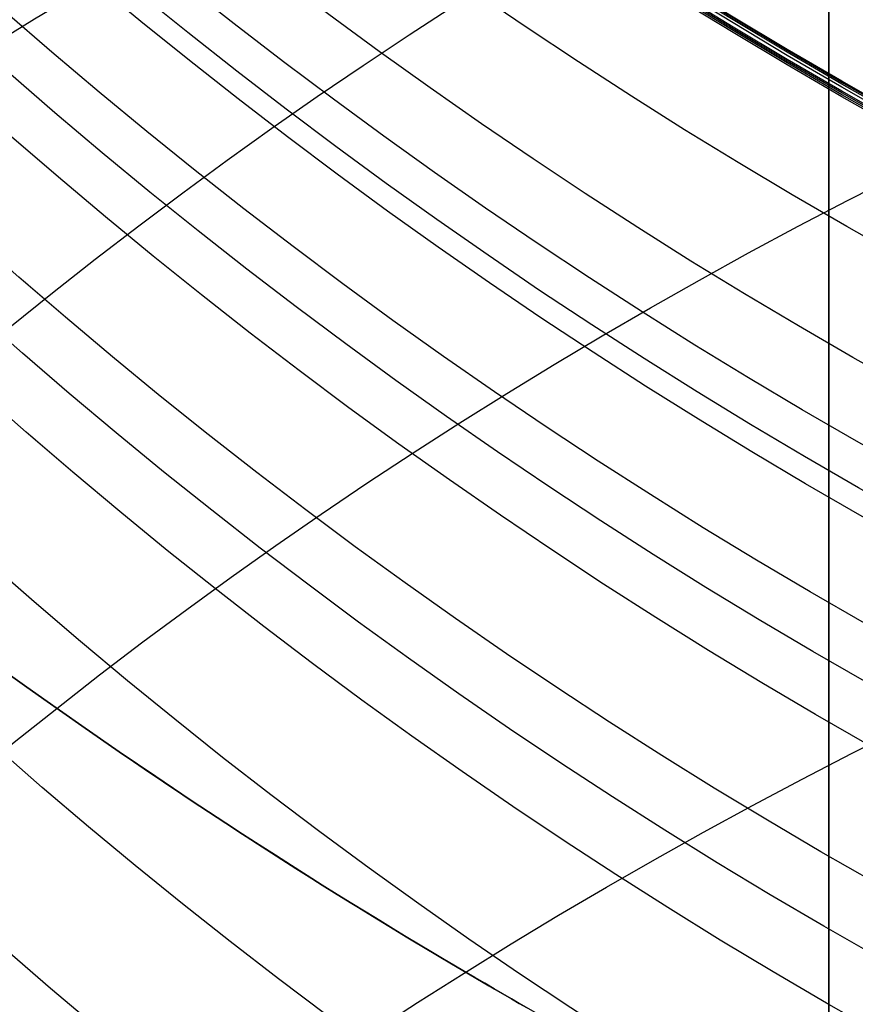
# Model space of a CAD drawing. Extents: x 35624 to 36541, y 4015 to 4839.
# Tile 118 of 150: x 36347.74 to 36350.14, y 4616.34 to 4619.16. Entities that reach past the tile are written whole.
import ezdxf

# ---------------------------------------------------------------- set-up
doc = ezdxf.new("R2010")
doc.units = 0
for name, color, linetype in [('FUSTO_INTERNO', 200, 'CONTINUOUS'), ('GAMBE', 96, 'CONTINUOUS'), ('IGES_LEVEL_3', 87, 'CONTINUOUS')]:
    doc.layers.add(name, color=color, linetype=linetype)

msp = doc.modelspace()

# ---------------------------------------------------------------- linework, layer by layer
at = {"layer": 'FUSTO_INTERNO'}
for p, q in [((36347.7027, 4617.29, -156.8579), (36347.7585, 4617.2499, -156.8854)), ((36347.7585, 4617.2499, -162.4274), (36347.7027, 4617.29, -162.4549)), ((36347.7027, 4617.29, -198.857), (36347.7585, 4617.2499, -198.8845)), ((36347.7585, 4617.2499, -204.4265), (36347.7027, 4617.29, -204.454)), ((36347.7585, 4617.2499, -156.8854), (36347.8139, 4617.2105, -156.9145)), ((36347.8139, 4617.2105, -162.3983), (36347.7585, 4617.2499, -162.4274)), ((36347.7585, 4617.2499, -198.8845), (36347.8139, 4617.2105, -198.9136)), ((36347.8139, 4617.2105, -204.3974), (36347.7585, 4617.2499, -204.4265)), ((36347.8139, 4617.2105, -156.9145), (36347.8688, 4617.1717, -156.9453)), ((36347.8688, 4617.1717, -162.3676), (36347.8139, 4617.2105, -162.3983)), ((36347.8139, 4617.2105, -198.9136), (36347.8688, 4617.1717, -198.9443)), ((36347.8688, 4617.1717, -204.3667), (36347.8139, 4617.2105, -204.3974)), ((36347.8688, 4617.1717, -156.9453), (36347.9231, 4617.1336, -156.9776)), ((36347.9231, 4617.1336, -162.3353), (36347.8688, 4617.1717, -162.3676)), ((36347.8688, 4617.1717, -198.9443), (36347.9231, 4617.1336, -198.9767)), ((36347.9231, 4617.1336, -204.3343), (36347.8688, 4617.1717, -204.3667)), ((36347.9231, 4617.1336, -156.9776), (36347.9769, 4617.0963, -157.0115)), ((36347.9769, 4617.0963, -162.3013), (36347.9231, 4617.1336, -162.3353)), ((36347.9231, 4617.1336, -198.9767), (36347.9769, 4617.0963, -199.0106)), ((36347.9769, 4617.0963, -204.3004), (36347.9231, 4617.1336, -204.3343)), ((36347.9769, 4617.0963, -157.0115), (36348.0301, 4617.0596, -157.047)), ((36348.0301, 4617.0596, -162.2658), (36347.9769, 4617.0963, -162.3013)), ((36347.9769, 4617.0963, -199.0106), (36348.0301, 4617.0596, -199.0461)), ((36348.0301, 4617.0596, -204.2649), (36347.9769, 4617.0963, -204.3004)), ((36348.0301, 4617.0596, -157.047), (36348.0827, 4617.0236, -157.084)), ((36348.0827, 4617.0236, -162.2288), (36348.0301, 4617.0596, -162.2658)), ((36348.0301, 4617.0596, -199.0461), (36348.0827, 4617.0236, -199.0831)), ((36348.0827, 4617.0236, -204.2279), (36348.0301, 4617.0596, -204.2649)), ((36348.0827, 4617.0236, -157.084), (36348.1347, 4616.9884, -157.1226)), ((36348.1347, 4616.9884, -162.1903), (36348.0827, 4617.0236, -162.2288)), ((36348.0827, 4617.0236, -199.0831), (36348.1347, 4616.9884, -199.1217)), ((36348.1347, 4616.9884, -204.1893), (36348.0827, 4617.0236, -204.2279)), ((36348.1347, 4616.9884, -157.1226), (36348.186, 4616.9539, -157.1626)), ((36348.186, 4616.9539, -162.1502), (36348.1347, 4616.9884, -162.1903)), ((36348.1347, 4616.9884, -199.1217), (36348.186, 4616.9539, -199.1617)), ((36348.186, 4616.9539, -204.1493), (36348.1347, 4616.9884, -204.1893)), ((36348.186, 4616.9539, -157.1626), (36348.2365, 4616.9201, -157.2042)), ((36348.2365, 4616.9201, -162.1087), (36348.186, 4616.9539, -162.1502)), ((36348.186, 4616.9539, -199.1617), (36348.2365, 4616.9201, -199.2033)), ((36348.2365, 4616.9201, -204.1077), (36348.186, 4616.9539, -204.1493)), ((36348.2365, 4616.9201, -157.2042), (36348.2864, 4616.8871, -157.2472)), ((36348.2864, 4616.8871, -162.0656), (36348.2365, 4616.9201, -162.1087)), ((36348.2365, 4616.9201, -199.2033), (36348.2864, 4616.8871, -199.2463)), ((36348.2864, 4616.8871, -204.0647), (36348.2365, 4616.9201, -204.1077)), ((36348.2864, 4616.8871, -157.2472), (36348.3355, 4616.8548, -157.2917)), ((36348.3355, 4616.8548, -162.0212), (36348.2864, 4616.8871, -162.0656)), ((36348.2864, 4616.8871, -199.2463), (36348.3355, 4616.8548, -199.2908)), ((36348.3355, 4616.8548, -204.0202), (36348.2864, 4616.8871, -204.0647)), ((36348.3355, 4616.8548, -157.2917), (36348.3838, 4616.8233, -157.3376)), ((36348.3838, 4616.8233, -161.9753), (36348.3355, 4616.8548, -162.0212)), ((36348.3355, 4616.8548, -199.2908), (36348.3838, 4616.8233, -199.3367)), ((36348.3838, 4616.8233, -203.9743), (36348.3355, 4616.8548, -204.0202)), ((36348.3838, 4616.8233, -157.3376), (36348.4313, 4616.7925, -157.3849)), ((36348.4313, 4616.7925, -161.9279), (36348.3838, 4616.8233, -161.9753)), ((36348.3838, 4616.8233, -199.3367), (36348.4313, 4616.7925, -199.384)), ((36348.4313, 4616.7925, -203.927), (36348.3838, 4616.8233, -203.9743)), ((36348.4313, 4616.7925, -157.3849), (36348.478, 4616.7625, -157.4336)), ((36348.478, 4616.7625, -161.8792), (36348.4313, 4616.7925, -161.9279)), ((36348.4313, 4616.7925, -199.384), (36348.478, 4616.7625, -199.4327)), ((36348.478, 4616.7625, -203.8783), (36348.4313, 4616.7925, -203.927)), ((36348.478, 4616.7625, -157.4336), (36348.5237, 4616.7333, -157.4837)), ((36348.5237, 4616.7333, -161.8292), (36348.478, 4616.7625, -161.8792)), ((36348.478, 4616.7625, -199.4327), (36348.5237, 4616.7333, -199.4828)), ((36348.5237, 4616.7333, -203.8282), (36348.478, 4616.7625, -203.8783)), ((36348.5237, 4616.7333, -157.4837), (36348.5686, 4616.7048, -157.5351)), ((36348.5686, 4616.7048, -161.7777), (36348.5237, 4616.7333, -161.8292)), ((36348.5237, 4616.7333, -199.4828), (36348.5686, 4616.7048, -199.5342)), ((36348.5686, 4616.7048, -203.7768), (36348.5237, 4616.7333, -203.8282)), ((36348.5686, 4616.7048, -157.5351), (36348.6125, 4616.6772, -157.5878)), ((36348.6125, 4616.6772, -161.725), (36348.5686, 4616.7048, -161.7777)), ((36348.5686, 4616.7048, -199.5342), (36348.6125, 4616.6772, -199.5869)), ((36348.6125, 4616.6772, -203.7241), (36348.5686, 4616.7048, -203.7768)), ((36348.6125, 4616.6772, -157.5878), (36348.6553, 4616.6504, -157.6418)), ((36348.6553, 4616.6504, -161.6711), (36348.6125, 4616.6772, -161.725)), ((36348.6125, 4616.6772, -199.5869), (36348.6553, 4616.6504, -199.6408)), ((36348.6553, 4616.6504, -203.6702), (36348.6125, 4616.6772, -203.7241)), ((36348.6553, 4616.6504, -157.6418), (36348.697, 4616.6245, -157.6968)), ((36348.697, 4616.6245, -161.616), (36348.6553, 4616.6504, -161.6711)), ((36348.6553, 4616.6504, -199.6408), (36348.697, 4616.6245, -199.6959)), ((36348.697, 4616.6245, -203.6151), (36348.6553, 4616.6504, -203.6702)), ((36348.697, 4616.6245, -157.6968), (36348.7377, 4616.5994, -157.753)), ((36348.7377, 4616.5994, -161.5598), (36348.697, 4616.6245, -161.616)), ((36348.697, 4616.6245, -199.6959), (36348.7377, 4616.5994, -199.7521)), ((36348.7377, 4616.5994, -203.5589), (36348.697, 4616.6245, -203.6151)), ((36348.7377, 4616.5994, -157.753), (36348.7772, 4616.5752, -157.8104)), ((36348.7772, 4616.5752, -161.5025), (36348.7377, 4616.5994, -161.5598)), ((36348.7377, 4616.5994, -199.7521), (36348.7772, 4616.5752, -199.8095)), ((36348.7772, 4616.5752, -203.5015), (36348.7377, 4616.5994, -203.5589)), ((36348.7772, 4616.5752, -157.8104), (36348.8155, 4616.5518, -157.8688)), ((36348.8155, 4616.5518, -161.444), (36348.7772, 4616.5752, -161.5025)), ((36348.7772, 4616.5752, -199.8095), (36348.8155, 4616.5518, -199.8679)), ((36348.8155, 4616.5518, -203.4431), (36348.7772, 4616.5752, -203.5015)), ((36348.8155, 4616.5518, -157.8688), (36348.8527, 4616.5292, -157.9283)), ((36348.8527, 4616.5292, -161.3846), (36348.8155, 4616.5518, -161.444)), ((36348.8155, 4616.5518, -199.8679), (36348.8527, 4616.5292, -199.9274)), ((36348.8527, 4616.5292, -203.3836), (36348.8155, 4616.5518, -203.4431)), ((36348.8527, 4616.5292, -157.9283), (36348.8886, 4616.5075, -157.9888)), ((36348.8886, 4616.5075, -161.324), (36348.8527, 4616.5292, -161.3846)), ((36348.8527, 4616.5292, -199.9274), (36348.8886, 4616.5075, -199.9879)), ((36348.8886, 4616.5075, -203.3231), (36348.8527, 4616.5292, -203.3836)), ((36348.8886, 4616.5075, -157.9888), (36348.9234, 4616.4867, -158.0503)), ((36348.9234, 4616.4867, -161.2625), (36348.8886, 4616.5075, -161.324)), ((36348.8886, 4616.5075, -199.9879), (36348.9234, 4616.4867, -200.0494)), ((36348.9234, 4616.4867, -203.2616), (36348.8886, 4616.5075, -203.3231)), ((36348.9234, 4616.4867, -158.0503), (36348.9569, 4616.4667, -158.1128)), ((36348.9569, 4616.4667, -161.2), (36348.9234, 4616.4867, -161.2625)), ((36348.9234, 4616.4867, -200.0494), (36348.9569, 4616.4667, -200.1119)), ((36348.9569, 4616.4667, -203.1991), (36348.9234, 4616.4867, -203.2616)), ((36348.9569, 4616.4667, -158.1128), (36348.9891, 4616.4476, -158.1763)), ((36348.9891, 4616.4476, -161.1366), (36348.9569, 4616.4667, -161.2)), ((36348.9569, 4616.4667, -200.1119), (36348.9891, 4616.4476, -200.1754)), ((36348.9891, 4616.4476, -203.1357), (36348.9569, 4616.4667, -203.1991)), ((36348.9891, 4616.4476, -158.1763), (36349.02, 4616.4294, -158.2407)), ((36349.02, 4616.4294, -161.0722), (36348.9891, 4616.4476, -161.1366)), ((36348.9891, 4616.4476, -200.1754), (36349.02, 4616.4294, -200.2397)), ((36349.02, 4616.4294, -203.0713), (36348.9891, 4616.4476, -203.1357)), ((36349.02, 4616.4294, -158.2407), (36349.0497, 4616.412, -158.3059)), ((36349.0497, 4616.412, -161.0069), (36349.02, 4616.4294, -161.0722)), ((36349.02, 4616.4294, -200.2397), (36349.0497, 4616.412, -200.305)), ((36349.0497, 4616.412, -203.006), (36349.02, 4616.4294, -203.0713)), ((36349.0497, 4616.412, -158.3059), (36349.0779, 4616.3955, -158.3721)), ((36349.0779, 4616.3955, -160.9408), (36349.0497, 4616.412, -161.0069)), ((36349.0497, 4616.412, -200.305), (36349.0779, 4616.3955, -200.3712)), ((36349.0779, 4616.3955, -202.9398), (36349.0497, 4616.412, -203.006)), ((36349.0779, 4616.3955, -158.3721), (36349.1048, 4616.3798, -158.4391)), ((36349.1048, 4616.3798, -160.8738), (36349.0779, 4616.3955, -160.9408)), ((36349.0779, 4616.3955, -200.3712), (36349.1048, 4616.3798, -200.4382)), ((36349.1048, 4616.3798, -202.8729), (36349.0779, 4616.3955, -202.9398)), ((36349.1048, 4616.3798, -158.4391), (36349.1304, 4616.365, -158.5069)), ((36349.1304, 4616.365, -160.806), (36349.1048, 4616.3798, -160.8738)), ((36349.1048, 4616.3798, -200.4382), (36349.1304, 4616.365, -200.506)), ((36349.1304, 4616.365, -202.805), (36349.1048, 4616.3798, -202.8729)), ((36349.1304, 4616.365, -158.5069), (36349.1545, 4616.3511, -158.5755)), ((36349.1545, 4616.3511, -160.7374), (36349.1304, 4616.365, -160.806)), ((36349.1304, 4616.365, -200.506), (36349.1545, 4616.3511, -200.5745)), ((36349.1545, 4616.3511, -202.7365), (36349.1304, 4616.365, -202.805)), ((36349.1545, 4616.3511, -158.5755), (36349.1771, 4616.338, -158.6446)), ((36349.1771, 4616.338, -160.6682), (36349.1545, 4616.3511, -160.7374)), ((36349.1545, 4616.3511, -200.5745), (36349.1771, 4616.338, -200.6437)), ((36349.1771, 4616.338, -202.6673), (36349.1545, 4616.3511, -202.7365)), ((36349.1771, 4616.338, -158.6446), (36349.1982, 4616.3259, -158.7143)), ((36349.1982, 4616.3259, -160.5985), (36349.1771, 4616.338, -160.6682)), ((36349.1771, 4616.338, -200.6437), (36349.1982, 4616.3259, -200.7134)), ((36349.1982, 4616.3259, -202.5976), (36349.1771, 4616.338, -202.6673))]:
    msp.add_line(p, q, dxfattribs=at)
at = {"layer": 'FUSTO_INTERNO', "extrusion": (0.63589, 0.771779, -1.22559e-12)}
msp.add_circle((-25115.2364, -201.6555, 26674.5518), 3, dxfattribs=at)
at = {"layer": 'FUSTO_INTERNO', "extrusion": (0.63589, 0.771779, 4.22773e-13)}
msp.add_circle((-25115.2364, -159.6564, 26674.5518), 3, dxfattribs=at)
at = {"layer": 'FUSTO_INTERNO'}
for centre, radius, start, end in [((36357.6092, 4631.0147, -154.6564), 18.9264, 174.64623, 286.38153), ((36357.6092, 4631.0147, -206.6555), 18.9264, 174.64623, 286.38153), ((36357.6092, 4631.0147, -180.656), 18.9264, 174.64623, 286.38153), ((36357.6092, 4631.0147, -154.6564), 17.9264, 174.64623, 286.38153), ((36357.6092, 4631.0147, -206.6555), 17.9264, 174.64623, 286.38153), ((36357.6092, 4631.0147, -154.6564), 16.9264, 174.64623, 286.38153), ((36357.6092, 4631.0147, -206.6555), 16.9264, 174.64623, 286.38153), ((36357.6092, 4631.0147, -180.656), 16.9264, 174.64623, 286.38153), ((36305.3834, 4567.4456, -193.1534), 63.2894, 45.087993, 90), ((36305.3834, 4567.64, -185.1534), 50.0952, 360, 90), ((36305.3834, 4567.6399, -160.1534), 50.0952, 360, 90)]:
    msp.add_arc(centre, radius, start, end, dxfattribs=at)
at = {"layer": 'GAMBE', "extrusion": (0, 0.000402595, 1)}
msp.add_circle((36357.568, 4632.0349, -99.9418), 14.9999, dxfattribs=at)
at = {"layer": 'GAMBE', "extrusion": (2.91374e-15, 0.000786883, 1)}
msp.add_circle((36357.5679, 4632.0837, -111.7559), 14.9999, dxfattribs=at)
at = {"layer": 'GAMBE', "extrusion": (3.12638e-14, 0.001171, 0.999999)}
msp.add_circle((36357.5679, 4632.1422, -123.5699), 14.9999, dxfattribs=at)
at = {"layer": 'GAMBE', "extrusion": (-3.59445e-15, 0.001609, 0.999999)}
msp.add_circle((36357.5678, 4632.2168, -134.5417), 14.9998, dxfattribs=at)
at = {"layer": 'GAMBE', "extrusion": (3.17603e-14, 0.002047, 0.999998)}
msp.add_circle((36357.5678, 4632.3019, -145.5135), 14.9998, dxfattribs=at)
at = {"layer": 'GAMBE', "extrusion": (2.1037e-14, 0.003211, 0.999995)}
msp.add_circle((36357.5677, 4632.5307, -159.6203), 14.9997, dxfattribs=at)
at = {"layer": 'GAMBE', "extrusion": (7.82353e-15, 0.002684, 0.999996)}
msp.add_circle((36357.5677, 4632.6635, -243.1822), 14.9997, dxfattribs=at)
at = {"layer": 'GAMBE', "extrusion": (3.23247e-14, 0.004375, 0.99999)}
msp.add_circle((36357.5676, 4632.7988, -173.7251), 14.9996, dxfattribs=at)
at = {"layer": 'GAMBE', "extrusion": (0, 5.57163e-05, 1)}
msp.add_circle((36357.568, 4632.0113, -314.1543), 15, dxfattribs=at)
at = {"layer": 'GAMBE', "extrusion": (9.47419e-16, 0.0048, 0.999988)}
msp.add_circle((36357.5676, 4632.9346, -184.7558), 14.9995, dxfattribs=at)
at = {"layer": 'GAMBE', "extrusion": (1.54365e-14, 0.004588, 0.999989)}
msp.add_circle((36357.5676, 4632.8654, -179.2405), 14.9996, dxfattribs=at)
at = {"layer": 'GAMBE', "extrusion": (-2.64154e-14, -0.003678, 0.999993)}
msp.add_circle((36357.568, 4631.6516, -101.4787), 15, dxfattribs=at)
at = {"layer": 'GAMBE', "extrusion": (-2.28188e-14, -0.005709, 0.999984)}
msp.add_circle((36357.568, 4631.4396, -109.913), 15, dxfattribs=at)
at = {"layer": 'GAMBE', "extrusion": (-2.50368e-15, -0.008743, 0.999962)}
msp.add_circle((36357.568, 4631.0856, -123.2902), 15, dxfattribs=at)
at = {"layer": 'GAMBE', "extrusion": (4.30964e-15, -0.012322, 0.999924)}
msp.add_circle((36357.568, 4630.6161, -138.987), 15, dxfattribs=at)
at = {"layer": 'GAMBE', "extrusion": (-1.03868e-14, -0.015901, 0.999874)}
msp.add_circle((36357.568, 4630.0906, -154.6796), 15, dxfattribs=at)
at = {"layer": 'GAMBE', "extrusion": (-1.59556e-14, -0.017239, 0.999851)}
msp.add_circle((36357.568, 4629.8797, -160.5647), 15, dxfattribs=at)
at = {"layer": 'GAMBE', "extrusion": (2.3744e-14, -0.018572, 0.999828)}
msp.add_circle((36357.568, 4629.6617, -166.4276), 15, dxfattribs=at)
at = {"layer": 'GAMBE', "extrusion": (2.82521e-14, -0.019915, 0.999802)}
msp.add_circle((36357.568, 4629.4341, -172.3378), 15, dxfattribs=at)
at = {"layer": 'GAMBE', "extrusion": (-6.92645e-15, -0.068311, 0.997664)}
msp.add_circle((36357.568, 4615.9036, -386.4978), 14.9715, dxfattribs=at)
at = {"layer": 'GAMBE', "extrusion": (-3.00961e-14, -0.098861, 0.995101)}
msp.add_circle((36357.568, 4601.9694, -522.5441), 14.9368, dxfattribs=at)
at = {"layer": 'GAMBE', "extrusion": (-7.71368e-15, -0.115382, 0.993321)}
msp.add_circle((36357.568, 4592.6733, -596.3075), 14.915, dxfattribs=at)
at = {"layer": 'GAMBE', "extrusion": (9.43753e-16, -0.123947, 0.992289)}
msp.add_circle((36357.568, 4587.3638, -634.5896), 14.9031, dxfattribs=at)
at = {"layer": 'GAMBE', "extrusion": (-5.37955e-15, -0.128783, 0.991673)}
msp.add_circle((36357.568, 4584.2172, -656.2183), 14.8963, dxfattribs=at)
at = {"layer": 'GAMBE', "extrusion": (-3.61521e-14, -0.146835, 0.989161)}
msp.add_circle((36357.568, 4571.5203, -737.0086), 14.8698, dxfattribs=at)
at = {"layer": 'GAMBE', "extrusion": (-9.07934e-15, -0.155888, 0.987775)}
msp.add_circle((36357.568, 4564.5854, -777.5177), 14.8557, dxfattribs=at)
at = {"layer": 'GAMBE', "extrusion": (-1.53234e-14, -0.165405, 0.986226)}
msp.add_circle((36357.568, 4556.8824, -820.1715), 14.841, dxfattribs=at)
at = {"layer": 'GAMBE', "extrusion": (-3.53743e-14, -0.184598, 0.982814)}
msp.add_circle((36357.568, 4540.0545, -906.1967), 14.8103, dxfattribs=at)
at = {"layer": 'GAMBE', "extrusion": (-7.53179e-15, -0.19419, 0.980964)}
msp.add_circle((36357.568, 4530.9922, -949.1789), 14.7941, dxfattribs=at)
at = {"layer": 'GAMBE', "extrusion": (-2.11487e-15, -0.204028, 0.978965)}
msp.add_circle((36357.568, 4521.2413, -993.311), 14.7778, dxfattribs=at)
at = {"layer": 'GAMBE', "extrusion": (-4.66098e-14, -0.223528, 0.974698)}
msp.add_circle((36357.568, 4500.5404, -1080.7432), 14.744, dxfattribs=at)
at = {"layer": 'GAMBE', "extrusion": (1.97051e-14, -0.24295, 0.970039)}
msp.add_circle((36357.568, 4478.0844, -1167.8032), 14.709, dxfattribs=at)
at = {"layer": 'GAMBE', "extrusion": (-1.96704e-14, -0.262116, 0.965036)}
msp.add_circle((36357.568, 4454.1007, -1253.668), 14.6728, dxfattribs=at)
at = {"layer": 'GAMBE', "extrusion": (-6.70914e-14, -0.280811, 0.959763)}
msp.add_circle((36357.568, 4428.9351, -1337.3283), 14.6354, dxfattribs=at)
at = {"layer": 'GAMBE', "extrusion": (-7.66958e-15, -0.299085, 0.954226)}
msp.add_circle((36357.568, 4402.6177, -1419.0285), 14.5973, dxfattribs=at)
at = {"layer": 'GAMBE', "extrusion": (-4.51709e-14, -0.307951, 0.951402)}
msp.add_circle((36357.568, 4389.2286, -1458.6099), 14.5778, dxfattribs=at)
at = {"layer": 'GAMBE', "extrusion": (-1.14893e-13, -0.316474, 0.948601)}
msp.add_circle((36357.568, 4375.9723, -1496.5961), 14.5581, dxfattribs=at)
at = {"layer": 'GAMBE', "extrusion": (-2.84166e-14, -0.333437, 0.942773)}
msp.add_circle((36357.568, 4348.4511, -1572.1732), 14.5185, dxfattribs=at)
at = {"layer": 'GAMBE', "extrusion": (-5.00845e-14, -0.349185, 0.937054)}
msp.add_circle((36357.568, 4321.5223, -1642.2499), 14.4804, dxfattribs=at)
at = {"layer": 'GAMBE', "extrusion": (2.89892e-14, -0.36557, 0.930784)}
msp.add_circle((36357.568, 4292.0703, -1715.2571), 14.4425, dxfattribs=at)
at = {"layer": 'GAMBE', "extrusion": (1.72449e-13, -0.383356, 0.923601)}
msp.add_circle((36357.568, 4258.4056, -1794.7132), 14.4048, dxfattribs=at)
at = {"layer": 'GAMBE', "extrusion": (9.61985e-14, -0.392174, 0.919891)}
msp.add_circle((36357.568, 4241.0467, -1834.0949), 14.3862, dxfattribs=at)
at = {"layer": 'GAMBE', "extrusion": (6.88415e-14, -0.401287, 0.915952)}
msp.add_circle((36357.568, 4222.6356, -1874.8301), 14.3676, dxfattribs=at)
at = {"layer": 'GAMBE', "extrusion": (1.40187e-13, -0.419844, 0.907596)}
msp.add_circle((36357.568, 4183.6348, -1957.8064), 14.331, dxfattribs=at)
at = {"layer": 'GAMBE', "extrusion": (3.17359e-14, -0.429068, 0.903272)}
msp.add_circle((36357.568, 4163.4784, -1999.0445), 14.313, dxfattribs=at)
at = {"layer": 'GAMBE', "extrusion": (-2.64253e-15, -0.438397, 0.898781)}
msp.add_circle((36357.568, 4142.5655, -2040.7621), 14.2953, dxfattribs=at)
at = {"layer": 'GAMBE', "extrusion": (5.16394e-14, -0.456891, 0.889523)}
msp.add_circle((36357.568, 4099.5006, -2123.4419), 14.2607, dxfattribs=at)
at = {"layer": 'GAMBE', "extrusion": (-7.02044e-16, -0.475146, 0.879907)}
msp.add_circle((36357.568, 4054.8454, -2205.0106), 14.2275, dxfattribs=at)
at = {"layer": 'GAMBE', "extrusion": (1.1332e-13, 0.830279, 0.557347)}
msp.add_circle((-36357.568, -2438.233, 3927.2031), 14.0002, dxfattribs=at)
at = {"layer": 'GAMBE', "extrusion": (7.79588e-14, -0.493006, 0.870026)}
msp.add_circle((36357.568, 4009.0232, -2284.7529), 14.1957, dxfattribs=at)
at = {"layer": 'GAMBE', "extrusion": (-6.18511e-14, -0.507407, 0.861707)}
msp.add_circle((36357.568, 3970.4877, -2349.0007), 14.1707, dxfattribs=at)
at = {"layer": 'GAMBE', "extrusion": (3.70418e-14, -0.518806, 0.854892)}
msp.add_circle((36357.568, 3938.9535, -2399.8129), 14.1514, dxfattribs=at)
at = {"layer": 'GAMBE', "extrusion": (1.39559e-14, -0.533266, 0.845947)}
msp.add_circle((36357.568, 3897.6001, -2464.1819), 14.1273, dxfattribs=at)
at = {"layer": 'GAMBE', "extrusion": (-7.86773e-14, -0.549198, 0.835693)}
msp.add_circle((36357.568, 3850.2397, -2535.0222), 14.1019, dxfattribs=at)
at = {"layer": 'GAMBE', "extrusion": (7.75767e-15, 0.782982, 0.622044)}
msp.add_circle((-36357.568, -2744.5252, 3711.0859), 14.0003, dxfattribs=at)
at = {"layer": 'GAMBE', "extrusion": (1.64779e-15, -0.560922, 0.827869)}
msp.add_circle((36357.568, 3814.1417, -2587.0538), 14.0839, dxfattribs=at)
at = {"layer": 'GAMBE', "extrusion": (4.99406e-14, -0.575391, 0.817878)}
msp.add_circle((36357.568, 3768.0862, -2651.1623), 14.0629, dxfattribs=at)
at = {"layer": 'IGES_LEVEL_3', "extrusion": (1, 0, 0)}
msp.add_circle((4677.8987, 77.9768, 36350.0646), 69.2746, dxfattribs=at)

doc.saveas('drawing.dxf')
